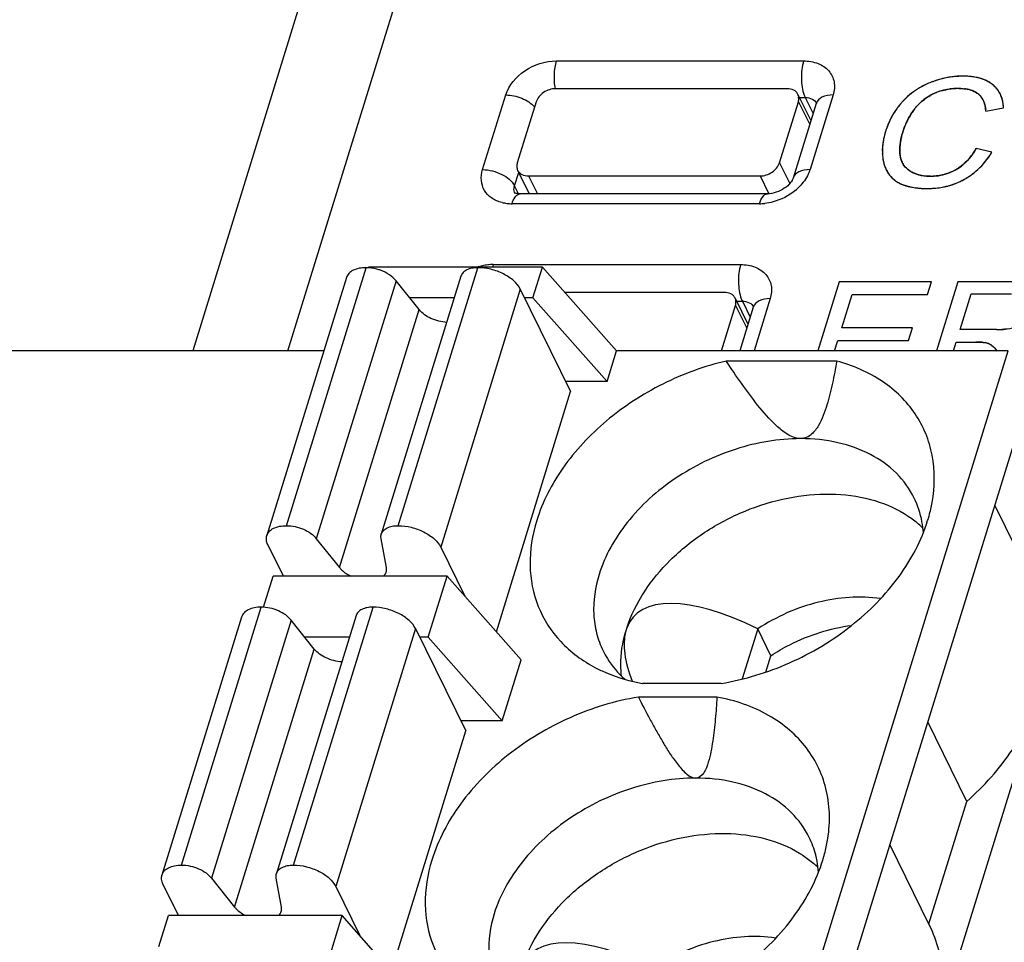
# Model space of a CAD drawing. Header units: millimetres. Extents: x 0 to 420, y 0 to 297.
# Tile 66 of 76: x 200 to 211, y 260 to 271. Entities that reach past the tile are written whole.
import ezdxf

# ---------------------------------------------------------------- set-up
doc = ezdxf.new("R2010")
doc.units = ezdxf.units.MM
doc.header["$LTSCALE"] = 23.1
doc.layers.get('0').update_dxf_attribs({"linetype": 'CONTINUOUS'})
doc.layers.add('LAY0002', color=7, linetype='CONTINUOUS')

msp = doc.modelspace()

# ---------------------------------------------------------------- linework, layer by layer
at = {"color": 7, "linetype": 'Continuous'}
for p, q in [((208.838, 269.863), (206.166, 269.863)), ((205.942, 269.712), (205.724, 269.007)), ((208.751, 269.007), (208.969, 269.712)), ((208.964, 269.798), (209.113, 269.497)), ((208.969, 269.712), (209.099, 269.45)), ((205.728, 268.923), (205.861, 268.65)), ((208.751, 269.007), (208.869, 268.769)), ((205.855, 268.856), (205.956, 268.65)), ((205.855, 268.856), (208.526, 268.856)), ((208.526, 268.856), (208.624, 268.656)), ((203.06, 264.821), (203.98, 267.798)), ((206.014, 267.802), (204.008, 267.802)), ((204.349, 264.821), (205.269, 267.798)), ((205.905, 267.449), (206.014, 267.802)), ((206.869, 266.838), (206.014, 267.802)), ((203.752, 267.684), (202.832, 264.707)), ((205.074, 267.7), (204.154, 264.723)), ((204.324, 267.648), (203.404, 264.671)), ((204.591, 267.314), (204.324, 267.648)), ((204.996, 267.449), (204.483, 267.449)), ((205.759, 267.549), (204.84, 264.573)), ((205.759, 267.549), (206.339, 266.368)), ((205.905, 267.449), (205.809, 267.449)), ((205.905, 267.449), (206.76, 266.486)), ((208.111, 267.513), (206.27, 267.513)), ((208.238, 267.448), (208.387, 267.147)), ((208.08, 266.838), (208.242, 267.362)), ((208.242, 267.362), (208.373, 267.1)), ((203.672, 264.337), (204.591, 267.314)), ((196.865, 219.839), (211.389, 266.838)), ((203.491, 266.838), (197.573, 266.838)), ((206.76, 266.486), (206.869, 266.838)), ((211.389, 266.838), (206.869, 266.838)), ((209.412, 266.721), (208.135, 266.721)), ((206.76, 266.486), (206.281, 266.486)), ((197.109, 219.341), (211.633, 266.341)), ((205.482, 263.596), (206.339, 266.368)), ((208.998, 265.825), (208.99, 265.825)), ((211.695, 264.124), (211.236, 265.058)), ((197.841, 217.849), (212.365, 264.849)), ((203.024, 264.238), (202.844, 264.604)), ((203.404, 264.671), (203.672, 264.337)), ((204.213, 264.337), (204.152, 264.671)), ((204.84, 264.573), (205.117, 264.008)), ((202.796, 263.88), (202.907, 264.238)), ((204.913, 264.238), (202.907, 264.238)), ((204.695, 263.533), (204.913, 264.238)), ((205.768, 263.274), (204.913, 264.238)), ((201.849, 260.905), (202.769, 263.881)), ((203.139, 260.905), (204.059, 263.881)), ((202.542, 263.767), (201.622, 260.79)), ((203.114, 263.731), (202.194, 260.754)), ((203.864, 263.783), (202.944, 260.807)), ((203.381, 263.397), (203.114, 263.731)), ((204.549, 263.633), (203.629, 260.656)), ((204.549, 263.633), (205.129, 262.452)), ((208.5, 263.631), (208.321, 263.052)), ((208.652, 263.32), (208.5, 263.631)), ((203.786, 263.533), (203.273, 263.533)), ((204.695, 263.533), (204.598, 263.533)), ((204.695, 263.533), (205.55, 262.569)), ((202.461, 260.42), (203.381, 263.397)), ((205.55, 262.569), (205.768, 263.274)), ((208.594, 263.132), (208.652, 263.32)), ((208.077, 263), (207.17, 263)), ((208.029, 262.843), (207.122, 262.843)), ((205.55, 262.569), (205.071, 262.569)), ((210.913, 261.64), (210.463, 262.556)), ((204.272, 259.679), (205.129, 262.452)), ((210.476, 260.225), (210.913, 261.64)), ((210.484, 260.208), (210.026, 261.141)), ((202.194, 260.754), (202.461, 260.42)), ((203.002, 260.42), (202.941, 260.754)), ((201.813, 260.321), (201.634, 260.687)), ((203.629, 260.656), (203.906, 260.091)), ((201.586, 259.964), (201.696, 260.321)), ((203.702, 260.321), (201.696, 260.321)), ((203.485, 259.616), (203.702, 260.321)), ((204.558, 259.357), (203.702, 260.321))]:
    msp.add_line(p, q, dxfattribs=at)
for centre, radius, start, end in [((209.351, 264.673), 1.062, 10.5145, 26.0538), ((209.602, 263.972), 1.149, 45.5714, 48.95), ((209.287, 264.661), 1.127, 3.9515, 10.5273), ((208.147, 260.759), 1.055, 14.4218, 26.0918), ((208.12, 260.752), 1.083, 10.549, 14.4216), ((208.392, 260.055), 1.149, 45.5724, 48.95), ((208.077, 260.744), 1.127, 3.9533, 10.5247)]:
    msp.add_arc(centre, radius, start, end, dxfattribs=at)
for centre, major_axis, ratio, start_param, end_param in [((209.034, 262.094), (1.977, -1.667), 0.381713, 2.142598, 3.281402), ((209.034, 262.094), (1.977, -1.667), 0.381713, 3.322542, 3.7527), ((209.88, 261.466), (2.763, -2.401), 0.416643, 3.310174, 3.336728), ((207.824, 258.178), (1.977, -1.667), 0.381713, 2.142598, 3.281402)]:
    msp.add_ellipse(centre, major_axis=major_axis, ratio=ratio, start_param=start_param, end_param=end_param, dxfattribs=at)
for points, knots in [([(206.166, 269.863), (206.142, 269.863), (206.093, 269.855), (206.007, 269.814), (205.955, 269.756), (205.942, 269.712)], [0, 0, 0, 0, 0.254892, 0.51963, 1, 1, 1, 1]), ([(208.964, 269.798), (208.959, 269.808), (208.945, 269.827), (208.904, 269.856), (208.864, 269.863), (208.838, 269.863)], [0, 0, 0, 0, 0.227713, 0.466874, 1, 1, 1, 1]), ([(208.969, 269.712), (208.973, 269.727), (208.977, 269.756), (208.97, 269.785), (208.964, 269.798)], [0, 0, 0, 0, 0.517433, 1, 1, 1, 1]), ([(205.724, 269.007), (205.72, 268.993), (205.715, 268.964), (205.722, 268.935), (205.728, 268.923)], [0, 0, 0, 0, 0.517393, 1, 1, 1, 1]), ([(205.728, 268.923), (205.733, 268.912), (205.747, 268.893), (205.789, 268.864), (205.829, 268.856), (205.855, 268.856)], [0, 0, 0, 0, 0.227744, 0.466805, 1, 1, 1, 1]), ([(208.526, 268.856), (208.55, 268.856), (208.6, 268.865), (208.686, 268.906), (208.737, 268.964), (208.751, 269.007)], [0, 0, 0, 0, 0.254892, 0.51963, 1, 1, 1, 1]), ([(203.98, 267.798), (203.952, 267.798), (203.9, 267.794), (203.831, 267.772), (203.778, 267.736), (203.757, 267.701), (203.752, 267.684)], [0, 0, 0, 0, 0.303555, 0.570115, 0.797821, 1, 1, 1, 1]), ([(204.144, 267.768), (204.131, 267.773), (204.077, 267.79), (204.021, 267.798), (203.98, 267.798)], [0, 0, 0, 0, 0.256204, 1, 1, 1, 1]), ([(205.269, 267.798), (205.246, 267.798), (205.201, 267.794), (205.142, 267.776), (205.097, 267.745), (205.079, 267.715), (205.074, 267.7)], [0, 0, 0, 0, 0.303613, 0.569934, 0.797679, 1, 1, 1, 1]), ([(205.759, 267.549), (205.742, 267.586), (205.683, 267.655), (205.564, 267.732), (205.422, 267.784), (205.319, 267.798), (205.269, 267.798)], [0, 0, 0, 0, 0.211485, 0.463357, 0.735258, 1, 1, 1, 1]), ([(204.324, 267.648), (204.303, 267.674), (204.247, 267.723), (204.181, 267.755), (204.144, 267.768)], [0, 0, 0, 0, 0.4681, 1, 1, 1, 1]), ([(208.238, 267.448), (208.233, 267.458), (208.219, 267.477), (208.178, 267.506), (208.138, 267.513), (208.111, 267.513)], [0, 0, 0, 0, 0.227713, 0.466874, 1, 1, 1, 1]), ([(208.242, 267.362), (208.247, 267.377), (208.251, 267.406), (208.244, 267.435), (208.238, 267.448)], [0, 0, 0, 0, 0.517433, 1, 1, 1, 1]), ([(204.909, 267.166), (204.847, 267.17), (204.729, 267.2), (204.627, 267.269), (204.591, 267.314)], [0, 0, 0, 0, 0.525011, 1, 1, 1, 1]), ([(208.135, 266.721), (207.883, 266.662), (207.512, 266.526), (207.061, 266.267), (206.653, 265.965), (206.236, 265.523), (206.015, 265.096), (205.948, 264.88)], [0, 0, 0, 0, 0.261848, 0.393619, 0.5237, 0.772456, 1, 1, 1, 1]), ([(208.99, 265.825), (208.937, 265.826), (208.834, 265.872), (208.671, 266.008), (208.496, 266.21), (208.31, 266.462), (208.193, 266.634), (208.135, 266.721)], [0, 0, 0, 0, 0.125351, 0.25392, 0.506068, 0.754157, 1, 1, 1, 1]), ([(209.412, 266.721), (209.397, 266.635), (209.373, 266.507), (209.334, 266.338), (209.3, 266.213), (209.258, 266.092), (209.213, 265.994), (209.167, 265.923), (209.123, 265.874), (209.067, 265.836), (209.021, 265.825), (208.998, 265.825)], [0, 0, 0, 0, 0.250928, 0.375717, 0.49989, 0.623289, 0.745814, 0.806976, 0.868537, 0.931865, 1, 1, 1, 1]), ([(210.513, 265.09), (210.545, 265.269), (210.548, 265.545), (210.447, 265.886), (210.322, 266.118), (210.152, 266.322), (209.863, 266.556), (209.597, 266.67), (209.412, 266.721)], [0, 0, 0, 0, 0.249881, 0.369932, 0.489244, 0.610131, 0.734697, 1, 1, 1, 1]), ([(208.99, 265.825), (208.74, 265.825), (208.228, 265.736), (207.536, 265.4), (206.978, 264.902), (206.735, 264.475), (206.668, 264.258)], [0, 0, 0, 0, 0.253271, 0.516226, 0.770128, 1, 1, 1, 1]), ([(210.305, 265.139), (210.254, 265.245), (210.109, 265.444), (209.8, 265.663), (209.419, 265.797), (209.141, 265.825), (208.998, 265.825)], [0, 0, 0, 0, 0.226922, 0.465141, 0.722105, 1, 1, 1, 1]), ([(206.988, 263.64), (207.084, 263.935), (207.37, 264.35), (207.883, 264.76), (208.345, 265.004), (208.838, 265.155), (209.331, 265.204), (209.792, 265.147), (210.07, 265.034), (210.191, 264.96)], [0, 0, 0, 0, 0.240596, 0.373148, 0.508575, 0.642474, 0.770713, 0.890254, 1, 1, 1, 1]), ([(210.461, 264.88), (210.467, 264.897), (210.487, 264.967), (210.503, 265.037), (210.513, 265.09)], [0, 0, 0, 0, 0.253214, 1, 1, 1, 1]), ([(210.191, 264.96), (210.206, 264.951), (210.264, 264.914), (210.318, 264.872), (210.357, 264.839)], [0, 0, 0, 0, 0.253647, 1, 1, 1, 1]), ([(205.948, 264.88), (205.897, 264.714), (205.842, 264.377), (205.936, 263.879), (206.208, 263.457), (206.479, 263.26), (206.627, 263.182)], [0, 0, 0, 0, 0.261427, 0.5057, 0.746805, 1, 1, 1, 1]), ([(208.077, 263), (208.348, 263.045), (208.75, 263.168), (209.241, 263.423), (209.688, 263.732), (210.147, 264.194), (210.39, 264.65), (210.461, 264.88)], [0, 0, 0, 0, 0.259675, 0.391493, 0.522068, 0.772091, 1, 1, 1, 1]), ([(202.832, 264.707), (202.837, 264.724), (202.858, 264.759), (202.911, 264.795), (202.981, 264.817), (203.032, 264.821), (203.06, 264.821)], [0, 0, 0, 0, 0.202179, 0.429885, 0.696445, 1, 1, 1, 1]), ([(203.06, 264.821), (203.127, 264.821), (203.227, 264.798), (203.34, 264.736), (203.387, 264.694), (203.404, 264.671)], [0, 0, 0, 0, 0.520416, 0.774901, 1, 1, 1, 1]), ([(204.152, 264.671), (204.151, 264.676), (204.148, 264.693), (204.15, 264.711), (204.154, 264.724)], [0, 0, 0, 0, 0.259402, 1, 1, 1, 1]), ([(204.154, 264.724), (204.159, 264.739), (204.177, 264.768), (204.222, 264.799), (204.282, 264.818), (204.326, 264.821), (204.349, 264.821)], [0, 0, 0, 0, 0.202321, 0.430066, 0.696387, 1, 1, 1, 1]), ([(204.349, 264.821), (204.4, 264.821), (204.502, 264.807), (204.644, 264.755), (204.763, 264.678), (204.822, 264.609), (204.84, 264.573)], [0, 0, 0, 0, 0.264742, 0.536643, 0.788515, 1, 1, 1, 1]), ([(202.844, 264.604), (202.836, 264.62), (202.825, 264.655), (202.827, 264.691), (202.832, 264.707)], [0, 0, 0, 0, 0.525206, 1, 1, 1, 1]), ([(203.672, 264.337), (203.68, 264.327), (203.718, 264.286), (203.766, 264.256), (203.804, 264.237)], [0, 0, 0, 0, 0.22734, 1, 1, 1, 1]), ([(204.178, 264.237), (204.181, 264.241), (204.195, 264.255), (204.206, 264.272), (204.21, 264.286)], [0, 0, 0, 0, 0.262212, 1, 1, 1, 1]), ([(204.21, 264.286), (204.214, 264.298), (204.216, 264.316), (204.213, 264.333), (204.213, 264.337)], [0, 0, 0, 0, 0.741203, 1, 1, 1, 1]), ([(206.668, 264.258), (206.622, 264.11), (206.588, 263.878), (206.632, 263.579), (206.683, 263.442), (206.714, 263.377)], [0, 0, 0, 0, 0.516147, 0.760439, 1, 1, 1, 1]), ([(209.917, 263.979), (209.68, 264.014), (209.174, 263.975), (208.713, 263.771), (208.5, 263.631)], [0, 0, 0, 0, 0.483949, 1, 1, 1, 1]), ([(202.769, 263.881), (202.742, 263.881), (202.69, 263.877), (202.621, 263.855), (202.568, 263.819), (202.547, 263.784), (202.542, 263.767)], [0, 0, 0, 0, 0.303555, 0.570115, 0.797821, 1, 1, 1, 1]), ([(203.114, 263.731), (203.096, 263.754), (203.05, 263.796), (202.937, 263.858), (202.836, 263.881), (202.769, 263.881)], [0, 0, 0, 0, 0.225099, 0.479584, 1, 1, 1, 1]), ([(204.059, 263.881), (204.035, 263.881), (203.991, 263.878), (203.932, 263.859), (203.886, 263.828), (203.868, 263.799), (203.864, 263.784)], [0, 0, 0, 0, 0.303613, 0.569934, 0.797679, 1, 1, 1, 1]), ([(204.549, 263.633), (204.531, 263.669), (204.473, 263.738), (204.354, 263.815), (204.212, 263.867), (204.109, 263.881), (204.059, 263.881)], [0, 0, 0, 0, 0.211485, 0.463357, 0.735258, 1, 1, 1, 1]), ([(206.927, 263.085), (206.922, 263.127), (206.911, 263.299), (206.938, 263.473), (206.975, 263.598)], [0, 0, 0, 0, 0.241874, 1, 1, 1, 1]), ([(208.652, 263.32), (208.722, 263.367), (209.01, 263.534), (209.335, 263.638), (209.582, 263.67)], [0, 0, 0, 0, 0.25289, 1, 1, 1, 1]), ([(203.699, 263.249), (203.636, 263.253), (203.519, 263.284), (203.416, 263.353), (203.381, 263.397)], [0, 0, 0, 0, 0.525011, 1, 1, 1, 1]), ([(206.714, 263.377), (206.729, 263.347), (206.796, 263.226), (206.887, 263.118), (206.965, 263.049)], [0, 0, 0, 0, 0.247776, 1, 1, 1, 1]), ([(206.627, 263.182), (206.668, 263.161), (206.842, 263.08), (207.028, 263.026), (207.17, 263)], [0, 0, 0, 0, 0.241734, 1, 1, 1, 1]), ([(207.122, 262.843), (206.851, 262.798), (206.449, 262.675), (205.958, 262.42), (205.511, 262.112), (205.052, 261.649), (204.809, 261.194), (204.738, 260.963)], [0, 0, 0, 0, 0.259675, 0.391493, 0.522068, 0.772091, 1, 1, 1, 1]), ([(207.122, 262.843), (207.165, 262.758), (207.231, 262.63), (207.324, 262.462), (207.396, 262.336), (207.472, 262.212), (207.555, 262.09), (207.635, 261.993), (207.71, 261.929), (207.759, 261.908), (207.784, 261.908)], [0, 0, 0, 0, 0.245909, 0.3694, 0.493417, 0.618192, 0.744145, 0.872066, 0.937076, 1, 1, 1, 1]), ([(208.029, 262.843), (208.024, 262.758), (208.014, 262.631), (207.997, 262.462), (207.981, 262.337), (207.96, 262.211), (207.926, 262.064), (207.862, 261.908), (207.784, 261.908)], [0, 0, 0, 0, 0.257128, 0.385118, 0.512545, 0.639172, 0.764581, 1, 1, 1, 1]), ([(209.302, 261.174), (209.32, 261.272), (209.337, 261.467), (209.305, 261.754), (209.215, 262.022), (209.068, 262.264), (208.87, 262.472), (208.537, 262.704), (208.236, 262.805), (208.029, 262.843)], [0, 0, 0, 0, 0.126499, 0.247932, 0.366525, 0.484873, 0.605574, 0.730868, 1, 1, 1, 1]), ([(210.913, 261.64), (211.111, 261.816), (211.455, 262.197), (211.688, 262.658), (211.76, 262.891)], [0, 0, 0, 0, 0.521496, 1, 1, 1, 1]), ([(207.784, 261.908), (207.533, 261.908), (207.021, 261.821), (206.327, 261.484), (205.768, 260.986), (205.524, 260.559), (205.457, 260.342)], [0, 0, 0, 0, 0.253196, 0.516158, 0.770102, 1, 1, 1, 1]), ([(209.095, 261.223), (209.043, 261.328), (208.898, 261.528), (208.588, 261.747), (208.206, 261.881), (207.928, 261.908), (207.784, 261.908)], [0, 0, 0, 0, 0.226856, 0.465051, 0.722044, 1, 1, 1, 1]), ([(205.778, 259.723), (205.873, 260.018), (206.16, 260.434), (206.673, 260.843), (207.134, 261.087), (207.627, 261.238), (208.12, 261.287), (208.582, 261.23), (208.86, 261.117), (208.981, 261.043)], [0, 0, 0, 0, 0.240596, 0.373148, 0.508575, 0.642474, 0.770713, 0.890254, 1, 1, 1, 1]), ([(209.251, 260.963), (209.256, 260.981), (209.277, 261.05), (209.293, 261.121), (209.302, 261.174)], [0, 0, 0, 0, 0.253199, 1, 1, 1, 1]), ([(204.738, 260.963), (204.687, 260.798), (204.632, 260.46), (204.726, 259.962), (204.997, 259.541), (205.268, 259.343), (205.417, 259.266)], [0, 0, 0, 0, 0.261427, 0.5057, 0.746805, 1, 1, 1, 1]), ([(206.867, 259.083), (207.138, 259.128), (207.54, 259.251), (208.03, 259.507), (208.478, 259.815), (208.937, 260.277), (209.18, 260.733), (209.251, 260.963)], [0, 0, 0, 0, 0.259675, 0.391493, 0.522068, 0.772091, 1, 1, 1, 1]), ([(208.981, 261.043), (208.996, 261.034), (209.053, 260.997), (209.108, 260.955), (209.147, 260.922)], [0, 0, 0, 0, 0.253647, 1, 1, 1, 1]), ([(201.622, 260.79), (201.627, 260.808), (201.648, 260.842), (201.701, 260.879), (201.77, 260.9), (201.822, 260.905), (201.849, 260.905)], [0, 0, 0, 0, 0.202179, 0.429885, 0.696445, 1, 1, 1, 1]), ([(201.849, 260.905), (201.916, 260.905), (202.017, 260.882), (202.13, 260.819), (202.176, 260.777), (202.194, 260.754)], [0, 0, 0, 0, 0.520416, 0.774901, 1, 1, 1, 1]), ([(202.944, 260.807), (202.948, 260.822), (202.966, 260.851), (203.012, 260.882), (203.071, 260.901), (203.115, 260.905), (203.139, 260.905)], [0, 0, 0, 0, 0.202321, 0.430066, 0.696387, 1, 1, 1, 1]), ([(203.139, 260.905), (203.189, 260.905), (203.292, 260.891), (203.434, 260.839), (203.553, 260.762), (203.611, 260.692), (203.629, 260.656)], [0, 0, 0, 0, 0.264742, 0.536643, 0.788515, 1, 1, 1, 1]), ([(201.634, 260.687), (201.626, 260.704), (201.614, 260.738), (201.617, 260.774), (201.622, 260.79)], [0, 0, 0, 0, 0.525206, 1, 1, 1, 1]), ([(202.941, 260.754), (202.941, 260.759), (202.938, 260.776), (202.94, 260.794), (202.944, 260.807)], [0, 0, 0, 0, 0.259402, 1, 1, 1, 1]), ([(202.461, 260.42), (202.469, 260.41), (202.507, 260.37), (202.555, 260.339), (202.594, 260.321)], [0, 0, 0, 0, 0.22734, 1, 1, 1, 1]), ([(203, 260.369), (203.003, 260.382), (203.005, 260.399), (203.003, 260.416), (203.002, 260.42)], [0, 0, 0, 0, 0.741203, 1, 1, 1, 1]), ([(202.967, 260.321), (202.971, 260.324), (202.985, 260.338), (202.995, 260.356), (203, 260.369)], [0, 0, 0, 0, 0.262212, 1, 1, 1, 1]), ([(205.457, 260.342), (205.412, 260.194), (205.377, 259.961), (205.422, 259.663), (205.472, 259.525), (205.504, 259.461)], [0, 0, 0, 0, 0.516147, 0.760439, 1, 1, 1, 1]), ([(210.55, 258.974), (210.614, 259.181), (210.662, 259.507), (210.599, 259.924), (210.529, 260.117), (210.484, 260.207)], [0, 0, 0, 0, 0.516103, 0.760451, 1, 1, 1, 1]), ([(208.707, 260.062), (208.47, 260.098), (207.963, 260.059), (207.502, 259.855), (207.289, 259.715)], [0, 0, 0, 0, 0.483949, 1, 1, 1, 1])]:
    msp.add_open_spline(points, degree=3, knots=knots, dxfattribs=at)
at = {"layer": 'LAY0002', "color": 7, "linetype": 'Continuous'}
for p, q in [((203.076, 266.838), (208.562, 284.59)), ((207.042, 283.228), (201.977, 266.838)), ((206.173, 270.184), (209.029, 270.184)), ((205.324, 268.929), (205.59, 269.791)), ((208.964, 269.761), (209.048, 269.761)), ((209.048, 269.761), (209.139, 269.578)), ((209.369, 269.791), (209.103, 268.929)), ((209.174, 269.693), (208.908, 268.831)), ((209.175, 269.698), (209.174, 269.693)), ((211.133, 269.604), (211.337, 269.643)), ((211.203, 269.131), (211.021, 269.173)), ((205.692, 268.741), (205.74, 268.898)), ((205.74, 268.642), (205.692, 268.741)), ((208.611, 268.65), (205.756, 268.65)), ((208.519, 268.536), (205.664, 268.536)), ((205.447, 267.834), (208.302, 267.834)), ((209.439, 267.636), (209.192, 266.838)), ((210.504, 267.636), (209.439, 267.636)), ((210.459, 267.489), (210.504, 267.636)), ((210.811, 267.636), (210.564, 266.838)), ((211.464, 267.636), (210.811, 267.636)), ((208.643, 267.441), (208.457, 266.838)), ((209.47, 267.105), (209.588, 267.489)), ((209.588, 267.489), (210.459, 267.489)), ((210.835, 267.083), (210.963, 267.498)), ((210.963, 267.498), (211.43, 267.498)), ((208.238, 267.411), (208.322, 267.411)), ((208.448, 267.343), (208.292, 266.838)), ((208.322, 267.411), (208.412, 267.228)), ((208.449, 267.348), (208.448, 267.343)), ((210.285, 267.105), (209.47, 267.105)), ((210.239, 266.958), (210.285, 267.105)), ((211.254, 267.083), (210.835, 267.083)), ((209.387, 266.838), (209.424, 266.958)), ((209.424, 266.958), (210.239, 266.958)), ((210.759, 266.838), (210.791, 266.94)), ((210.791, 266.94), (211.017, 266.94))]:
    msp.add_line(p, q, dxfattribs=at)
for centre, radius, start, end in [((210.899, 268.918), 1.095, 110.3931, 112.1384), ((210.904, 268.903), 1.11, 110.3006, 112.1155), ((210.879, 268.973), 1.036, 101.4081, 110.4555), ((210.893, 268.933), 1.078, 108.5264, 110.2999), ((210.884, 268.958), 1.052, 106.748, 108.526), ((210.878, 268.98), 1.029, 104.9285, 106.7477), ((210.873, 268.997), 1.011, 103.08, 104.9281), ((210.87, 269.011), 0.997, 101.234, 103.0795), ((210.867, 269.024), 0.983, 89.9928, 101.3197), ((210.868, 269.021), 0.987, 99.3771, 101.2336), ((210.867, 269.028), 0.98, 97.5036, 99.3767), ((210.867, 269.03), 0.978, 95.6372, 97.5032), ((210.867, 269.027), 0.981, 91.8565, 95.6345), ((210.867, 269.015), 0.993, 89.9982, 91.8588), ((210.867, 269.055), 0.953, 87.8291, 89.9967), ((210.868, 269.066), 0.942, 87.7903, 90.0199), ((210.871, 269.161), 0.847, 85.4624, 87.7903), ((210.878, 269.247), 0.76, 82.8462, 85.4656), ((210.888, 269.323), 0.684, 80.1929, 82.8444), ((210.899, 269.388), 0.618, 77.3143, 80.1944), ((210.912, 269.446), 0.558, 74.1681, 77.316), ((210.926, 269.495), 0.508, 70.9777, 74.1658), ((210.94, 269.536), 0.464, 67.3845, 70.9805), ((210.954, 269.57), 0.427, 63.743, 67.3814), ((210.968, 269.597), 0.397, 59.8582, 63.7423), ((210.979, 269.618), 0.373, 55.9226, 59.8549), ((210.798, 269.14), 0.851, 120.4115, 135.6889), ((210.797, 269.142), 0.848, 124.6907, 126.9086), ((210.8, 269.137), 0.854, 122.4887, 124.6901), ((210.805, 269.129), 0.863, 120.3876, 122.4883), ((210.826, 269.092), 0.906, 112.0425, 120.3779), ((210.812, 269.118), 0.877, 118.2466, 120.3869), ((210.82, 269.102), 0.895, 116.0872, 118.2459), ((210.83, 269.082), 0.917, 114.0561, 116.0871), ((210.841, 269.058), 0.943, 112.1059, 114.0559), ((210.793, 269.247), 0.616, 105.0411, 116.925), ((210.791, 269.252), 0.611, 109.8416, 112.284), ((210.793, 269.245), 0.619, 107.525, 109.841), ((210.797, 269.231), 0.633, 104.0292, 107.519), ((210.803, 269.207), 0.657, 100.5935, 104.0267), ((210.808, 269.18), 0.685, 98.3043, 100.5996), ((210.812, 269.154), 0.712, 96.1739, 98.3045), ((210.815, 269.124), 0.741, 94.1089, 96.1736), ((210.818, 269.09), 0.776, 92.0627, 94.1082), ((210.819, 269.05), 0.816, 89.9907, 92.0617), ((210.819, 269.048), 0.818, 89.9913, 91.9637), ((210.82, 269.222), 0.644, 87.9344, 90.0193), ((210.833, 269.408), 0.458, 80.4926, 83.1407), ((210.842, 269.456), 0.409, 77.4778, 80.4966), ((210.851, 269.497), 0.367, 74.4821, 77.4742), ((210.86, 269.531), 0.331, 71.1413, 74.4847), ((210.87, 269.56), 0.301, 67.587, 71.1409), ((210.88, 269.583), 0.276, 63.9035, 67.5848), ((210.889, 269.602), 0.255, 59.8813, 63.9036), ((210.99, 269.633), 0.355, 51.7815, 55.9203), ((210.994, 269.639), 0.347, 47.539, 51.7449), ((210.996, 269.641), 0.345, 47.4214, 51.7908), ((211.008, 269.654), 0.327, 43.1438, 47.4151), ((211.016, 269.662), 0.316, 38.4951, 43.1406), ((211.02, 269.665), 0.31, 34.0289, 38.4889), ((211.02, 269.665), 0.311, 29.4999, 34.0235), ((210.819, 269.119), 0.88, 135.5769, 137.7877), ((210.82, 269.118), 0.882, 135.65, 137.7793), ((210.809, 269.129), 0.865, 133.4805, 135.5759), ((210.801, 269.137), 0.855, 131.2284, 133.4802), ((210.797, 269.142), 0.849, 129.0358, 131.2277), ((210.796, 269.143), 0.846, 126.9093, 129.0351), ((210.765, 269.279), 0.574, 130.6707, 133.037), ((210.77, 269.273), 0.583, 128.241, 130.6698), ((210.777, 269.263), 0.595, 125.8918, 128.2405), ((210.786, 269.252), 0.609, 123.6552, 125.8916), ((210.795, 269.237), 0.626, 121.388, 123.6544), ((210.806, 269.22), 0.647, 119.2088, 121.3878), ((210.818, 269.199), 0.671, 116.9775, 119.2078), ((210.821, 269.194), 0.676, 117.0014, 119.1412), ((210.789, 269.256), 0.607, 114.6869, 116.9853), ((210.789, 269.255), 0.607, 112.2849, 114.686), ((210.897, 269.615), 0.239, 55.9467, 59.876), ((210.903, 269.625), 0.227, 51.4617, 55.9467), ((210.905, 269.628), 0.224, 51.4141, 55.7133), ((210.923, 269.65), 0.196, 46.7846, 51.4471), ((210.922, 269.649), 0.198, 41.8681, 46.7784), ((210.918, 269.645), 0.203, 37.1881, 41.8631), ((210.907, 269.637), 0.216, 30.0041, 37.1505), ((210.886, 269.625), 0.24, 23.9856, 30.0054), ((210.862, 269.614), 0.267, 20.0722, 24.0134), ((211.014, 269.661), 0.318, 25.0136, 29.4945), ((211.002, 269.656), 0.331, 20.8409, 25.0105), ((210.984, 269.649), 0.35, 16.5168, 20.8342), ((210.959, 269.641), 0.377, 12.6072, 16.5165), ((210.926, 269.634), 0.41, 8.8871, 12.6053), ((210.814, 269.121), 0.875, 146.1633, 148.2823), ((210.814, 269.121), 0.875, 144.0477, 146.1628), ((210.817, 269.119), 0.878, 141.9419, 144.0471), ((210.823, 269.115), 0.885, 139.8515, 141.9414), ((210.831, 269.108), 0.896, 137.7815, 139.851), ((210.829, 269.109), 0.894, 137.7832, 139.886), ((211.103, 269.043), 0.987, 144.8844, 146.3269), ((210.761, 269.284), 0.568, 140.1306, 144.9059), ((210.764, 269.281), 0.573, 142.5624, 144.8904), ((210.76, 269.284), 0.567, 139.4221, 142.5627), ((210.759, 269.285), 0.566, 133.0319, 139.4174), ((210.835, 269.605), 0.295, 16.211, 20.0687), ((210.803, 269.595), 0.329, 12.8623, 16.2157), ((210.766, 269.587), 0.367, 9.6988, 12.8622), ((210.722, 269.579), 0.411, 6.7385, 9.6994), ((210.669, 269.573), 0.464, 3.8682, 6.7371), ((210.663, 269.572), 0.471, 3.8955, 6.6042), ((210.885, 269.628), 0.452, 5.2567, 8.8838), ((210.837, 269.623), 0.5, 2.2295, 5.2629), ((210.847, 269.104), 0.912, 154.6015, 156.6741), ((210.834, 269.111), 0.897, 152.5081, 154.601), ((210.824, 269.116), 0.886, 150.3999, 152.5076), ((210.818, 269.119), 0.879, 148.2828, 150.3993), ((210.98, 269.115), 0.844, 153.5956, 155.0616), ((210.997, 269.107), 0.863, 152.1298, 153.5954), ((211.015, 269.097), 0.884, 150.5995, 152.1293), ((211.036, 269.085), 0.907, 149.1484, 150.5996), ((211.056, 269.073), 0.931, 147.7764, 149.1485), ((211.079, 269.059), 0.958, 146.327, 147.7759), ((210.911, 269.08), 0.981, 160.7431, 162.8331), ((210.912, 269.079), 0.982, 160.8582, 162.8325), ((210.883, 269.089), 0.951, 158.2689, 160.86), ((210.885, 269.089), 0.953, 158.7227, 160.7422), ((210.864, 269.097), 0.931, 156.6745, 158.7223), ((210.863, 269.098), 0.929, 156.7976, 158.2635), ((210.914, 269.142), 0.773, 161.3896, 162.8262), ((210.924, 269.138), 0.784, 159.7137, 161.3888), ((210.936, 269.134), 0.796, 158.2117, 159.714), ((210.949, 269.129), 0.81, 156.6669, 158.2114), ((210.964, 269.122), 0.826, 155.0614, 156.6665), ((210.721, 269.127), 0.784, 168.6529, 170.7203), ((210.769, 269.118), 0.833, 166.5897, 168.652), ((210.824, 269.105), 0.89, 164.5654, 166.5892), ((210.882, 269.089), 0.95, 162.8184, 164.5676), ((210.862, 269.135), 0.724, 169.6355, 171.5323), ((210.928, 269.123), 0.791, 167.7712, 169.6349), ((211.002, 269.107), 0.867, 165.9769, 167.7712), ((211.079, 269.088), 0.947, 164.4695, 165.9802), ((211.164, 269.064), 1.035, 162.8146, 164.4666), ((211.169, 269.063), 1.039, 162.816, 164.335), ((210.604, 269.142), 0.667, 175.2324, 177.6619), ((210.574, 269.143), 0.637, 177.6625, 180.1543), ((210.639, 269.139), 0.702, 172.9022, 175.2321), ((210.678, 269.134), 0.741, 170.7201, 172.9025), ((210.7, 269.154), 0.561, 175.6916, 178.0364), ((210.656, 269.155), 0.517, 178.0366, 180.4838), ((210.617, 269.155), 0.478, 180.4842, 183.024), ((210.75, 269.15), 0.611, 173.4953, 175.6922), ((210.804, 269.144), 0.666, 171.5324, 173.4974), ((210.361, 269.543), 0.757, 326.258, 328.4602), ((210.323, 269.567), 0.802, 328.4599, 330.5416), ((210.549, 269.143), 0.611, 180.1549, 182.7478), ((210.527, 269.142), 0.59, 182.7485, 185.4315), ((210.511, 269.141), 0.573, 185.4327, 188.1494), ((210.498, 269.139), 0.561, 188.1507, 190.8729), ((210.411, 269.122), 0.471, 190.8573, 193.8229), ((210.583, 269.153), 0.444, 183.0247, 185.6395), ((210.554, 269.15), 0.415, 185.6407, 188.3002), ((210.45, 269.135), 0.31, 188.3333, 191.9825), ((210.446, 269.135), 0.306, 188.2838, 192.091), ((210.421, 269.129), 0.28, 192.0948, 195.9642), ((210.402, 269.124), 0.26, 195.9654, 200.1161), ((210.387, 269.118), 0.244, 200.1193, 204.4567), ((210.487, 269.446), 0.598, 313.8546, 316.3772), ((210.471, 269.461), 0.62, 316.3793, 319.0404), ((210.45, 269.479), 0.648, 319.0399, 321.4745), ((210.425, 269.499), 0.679, 321.4754, 323.8873), ((210.396, 269.52), 0.716, 323.888, 326.2585), ((210.423, 269.596), 0.908, 319.3356, 321.7495), ((210.393, 269.619), 0.946, 321.7503, 324.1218), ((210.352, 269.648), 0.996, 324.1276, 326.9831), ((210.316, 269.672), 1.039, 326.4302, 328.619), ((210.309, 269.676), 1.048, 326.9738, 328.6084), ((210.376, 269.113), 0.435, 193.8191, 197.2843), ((210.345, 269.104), 0.404, 197.286, 200.8994), ((210.322, 269.095), 0.379, 200.9026, 204.5326), ((210.305, 269.087), 0.359, 204.5345, 208.3332), ((210.292, 269.08), 0.345, 208.3347, 212.4736), ((210.377, 269.114), 0.234, 204.4626, 208.6754), ((210.372, 269.111), 0.227, 208.6784, 213.3457), ((210.37, 269.11), 0.225, 213.3515, 217.7389), ((210.371, 269.11), 0.227, 217.7423, 221.6025), ((210.375, 269.114), 0.232, 221.6127, 226.6426), ((210.383, 269.122), 0.243, 226.6436, 230.9786), ((210.392, 269.134), 0.259, 230.9812, 235.0707), ((210.403, 269.15), 0.278, 235.0702, 238.7498), ((210.493, 269.452), 0.599, 292.0811, 297.6828), ((210.488, 269.462), 0.61, 292.5937, 300.0682), ((210.482, 269.473), 0.623, 297.6664, 300.0432), ((210.521, 269.406), 0.546, 300.0376, 302.9272), ((210.519, 269.408), 0.548, 302.9283, 305.6295), ((210.516, 269.414), 0.555, 305.6309, 308.4523), ((210.509, 269.422), 0.565, 308.453, 311.1039), ((210.5, 269.433), 0.579, 311.1055, 313.8546), ((210.485, 269.537), 0.823, 309.3269, 311.8888), ((210.476, 269.546), 0.835, 311.8897, 314.3868), ((210.463, 269.559), 0.854, 314.3882, 316.9625), ((210.445, 269.576), 0.878, 316.9626, 319.3344), ((210.284, 269.075), 0.336, 212.4784, 216.414), ((210.281, 269.073), 0.332, 216.4174, 220.4004), ((210.282, 269.074), 0.333, 220.4044, 224.6288), ((210.286, 269.078), 0.339, 224.6321, 228.6264), ((210.293, 269.086), 0.35, 228.6297, 232.55), ((210.306, 269.103), 0.371, 232.6489, 236.4414), ((210.303, 269.099), 0.366, 232.554, 236.5008), ((210.45, 269.226), 0.367, 238.7289, 241.8169), ((210.449, 269.225), 0.365, 238.7234, 241.685), ((210.454, 269.234), 0.376, 241.6999, 247.5065), ((210.452, 269.231), 0.373, 241.8207, 245.4891), ((210.458, 269.244), 0.386, 245.5016, 250.4419), ((210.464, 269.261), 0.405, 250.4282, 253.1334), ((210.469, 269.277), 0.422, 253.135, 255.8687), ((210.474, 269.298), 0.443, 255.8696, 258.5336), ((210.479, 269.322), 0.468, 258.5336, 261.0475), ((210.484, 269.35), 0.496, 261.0475, 263.4318), ((210.487, 269.381), 0.527, 263.4318, 265.7026), ((210.49, 269.417), 0.563, 265.7029, 267.9016), ((210.491, 269.456), 0.603, 267.9016, 270.0123), ((210.492, 269.508), 0.654, 269.9921, 272.4519), ((210.492, 269.504), 0.65, 269.9767, 272.3549), ((210.493, 269.486), 0.632, 272.4533, 274.8396), ((210.494, 269.468), 0.614, 274.84, 277.3428), ((210.496, 269.454), 0.601, 277.3441, 279.7557), ((210.498, 269.444), 0.59, 279.7561, 282.3957), ((210.499, 269.438), 0.584, 282.397, 284.864), ((210.478, 269.549), 0.836, 281.7269, 297.2833), ((210.5, 269.435), 0.581, 284.8649, 287.5166), ((210.499, 269.436), 0.582, 287.5175, 289.9992), ((210.498, 269.44), 0.586, 289.9994, 292.0641), ((210.471, 269.563), 0.852, 296.6117, 299.1566), ((210.469, 269.567), 0.857, 297.3095, 299.1325), ((210.485, 269.537), 0.823, 299.1421, 304.253), ((210.482, 269.542), 0.829, 299.1489, 301.5781), ((210.487, 269.534), 0.819, 301.5788, 304.1983), ((210.49, 269.53), 0.814, 304.1995, 306.7387), ((210.489, 269.531), 0.816, 306.7398, 309.3258), ((208.534, 269.175), 0.628, 309.4539, 315.3125), ((210.293, 269.085), 0.349, 236.5124, 240.4986), ((210.311, 269.116), 0.384, 240.5014, 244.3458), ((210.33, 269.156), 0.429, 244.3486, 248.0644), ((210.35, 269.205), 0.482, 248.0593, 251.278), ((210.37, 269.262), 0.542, 251.2784, 254.3218), ((210.389, 269.332), 0.615, 254.3225, 257.2223), ((210.408, 269.414), 0.698, 257.2194, 259.8274), ((210.424, 269.505), 0.792, 259.8244, 262.1592), ((210.438, 269.609), 0.896, 262.1581, 264.326), ((210.45, 269.726), 1.014, 264.3248, 266.3372), ((210.459, 269.858), 1.147, 266.336, 268.2038), ((210.463, 270.01), 1.299, 268.2044, 270.0189), ((210.463, 270.017), 1.305, 268.309, 270.0183), ((210.464, 269.69), 0.978, 269.9925, 272.1653), ((210.465, 269.653), 0.941, 272.1658, 274.3815), ((210.468, 269.62), 0.908, 274.3814, 276.765), ((210.471, 269.593), 0.881, 276.7658, 279.1881), ((210.474, 269.571), 0.859, 279.1892, 281.5696), ((210.478, 269.555), 0.843, 281.57, 284.1251), ((210.481, 269.544), 0.831, 284.1264, 286.5521), ((210.482, 269.538), 0.825, 286.5529, 289.1472), ((210.483, 269.537), 0.824, 289.1482, 291.5782), ((210.479, 269.545), 0.832, 291.5858, 296.6181), ((205.658, 268.998), 0.461, 256.167, 263.2178), ((205.664, 269.047), 0.511, 263.2001, 270.0439), ((208.519, 269.104), 0.568, 270.0708, 276.4181), ((205.461, 267.175), 0.659, 102.0869, 108.0619), ((205.454, 267.206), 0.628, 96.3886, 102.106), ((205.448, 267.266), 0.568, 90.0708, 96.4181), ((211.256, 268.411), 1.328, 269.9365, 272.672), ((211.255, 268.484), 1.401, 269.9766, 271.6335), ((211.26, 268.293), 1.21, 271.6466, 272.8228), ((211.269, 268.123), 1.039, 272.8048, 274.7597), ((211.017, 265.644), 1.295, 88.9167, 90.0241), ((211.025, 266.029), 0.911, 87.0664, 88.9568), ((211.041, 266.342), 0.598, 85.2643, 87.0469), ((211.077, 266.713), 0.225, 64.3791, 78.132), ((211.078, 266.715), 0.223, 72.7842, 78.2154), ((211.078, 266.717), 0.221, 67.2866, 72.7692), ((211.075, 266.709), 0.229, 61.9539, 67.2717), ((211.07, 266.699), 0.24, 56.7822, 64.2958), ((211.066, 266.693), 0.248, 56.8582, 61.9402), ((210.949, 266.622), 0.379, 34.2572, 37.3511)]:
    msp.add_arc(centre, radius, start, end, dxfattribs=at)
for points, knots in [([(205.59, 269.791), (205.625, 269.904), (205.801, 270.103), (206.047, 270.184), (206.173, 270.184)], [0, 0, 0, 0, 0.483026, 1, 1, 1, 1]), ([(206.173, 270.184), (206.158, 270.133), (206.143, 270.025), (206.15, 269.917), (206.16, 269.863)], [0, 0, 0, 0, 0.487425, 1, 1, 1, 1]), ([(209.029, 270.184), (209.009, 270.119), (208.996, 269.984), (209.013, 269.849), (209.037, 269.787)], [0, 0, 0, 0, 0.507993, 1, 1, 1, 1]), ([(209.029, 270.184), (209.085, 270.184), (209.194, 270.167), (209.328, 270.08), (209.395, 269.94), (209.384, 269.839), (209.369, 269.791)], [0, 0, 0, 0, 0.27799, 0.523105, 0.753738, 1, 1, 1, 1]), ([(211.108, 269.969), (211.092, 269.975), (211.026, 269.996), (210.956, 270.005), (210.903, 270.007)], [0, 0, 0, 0, 0.239857, 1, 1, 1, 1]), ([(211.209, 269.912), (211.202, 269.918), (211.17, 269.94), (211.135, 269.958), (211.108, 269.969)], [0, 0, 0, 0, 0.243, 1, 1, 1, 1]), ([(210.633, 269.842), (210.646, 269.846), (210.698, 269.858), (210.751, 269.864), (210.791, 269.865)], [0, 0, 0, 0, 0.255348, 1, 1, 1, 1]), ([(210.819, 269.866), (210.839, 269.866), (210.912, 269.863), (210.987, 269.843), (211.031, 269.813)], [0, 0, 0, 0, 0.26852, 1, 1, 1, 1]), ([(205.59, 269.791), (205.653, 269.791), (205.776, 269.764), (205.884, 269.697), (205.924, 269.653)], [0, 0, 0, 0, 0.517198, 1, 1, 1, 1]), ([(209.048, 269.761), (209.076, 269.761), (209.128, 269.752), (209.169, 269.714), (209.18, 269.693)], [0, 0, 0, 0, 0.536149, 1, 1, 1, 1]), ([(209.369, 269.791), (209.325, 269.791), (209.247, 269.782), (209.184, 269.724), (209.174, 269.693)], [0, 0, 0, 0, 0.573592, 1, 1, 1, 1]), ([(210.324, 269.648), (210.336, 269.661), (210.385, 269.715), (210.444, 269.758), (210.491, 269.785)], [0, 0, 0, 0, 0.243154, 1, 1, 1, 1]), ([(211.337, 269.643), (211.336, 269.656), (211.332, 269.709), (211.318, 269.761), (211.302, 269.797)], [0, 0, 0, 0, 0.255113, 1, 1, 1, 1]), ([(210.146, 269.686), (210.131, 269.668), (210.077, 269.6), (210.034, 269.523), (210.009, 269.464)], [0, 0, 0, 0, 0.259553, 1, 1, 1, 1]), ([(210.176, 269.37), (210.182, 269.391), (210.212, 269.475), (210.256, 269.555), (210.296, 269.61)], [0, 0, 0, 0, 0.240677, 1, 1, 1, 1]), ([(209.974, 269.369), (209.966, 269.341), (209.937, 269.232), (209.932, 269.115), (209.948, 269.033)], [0, 0, 0, 0, 0.262255, 1, 1, 1, 1]), ([(211.021, 269.173), (211.008, 269.15), (210.95, 269.056), (210.867, 268.976), (210.794, 268.934)], [0, 0, 0, 0, 0.238239, 1, 1, 1, 1]), ([(210.948, 268.857), (210.972, 268.874), (211.062, 268.942), (211.136, 269.028), (211.182, 269.097)], [0, 0, 0, 0, 0.259692, 1, 1, 1, 1]), ([(205.548, 268.55), (205.505, 268.56), (205.426, 268.593), (205.337, 268.685), (205.3, 268.805), (205.311, 268.889), (205.324, 268.929)], [0, 0, 0, 0, 0.264814, 0.50656, 0.744756, 1, 1, 1, 1]), ([(205.324, 268.929), (205.4, 268.929), (205.541, 268.893), (205.663, 268.801), (205.692, 268.741)], [0, 0, 0, 0, 0.538482, 1, 1, 1, 1]), ([(209.103, 268.929), (209.059, 268.929), (208.981, 268.92), (208.917, 268.862), (208.908, 268.831)], [0, 0, 0, 0, 0.573592, 1, 1, 1, 1]), ([(209.103, 268.929), (209.097, 268.912), (209.069, 268.839), (209.022, 268.775), (208.98, 268.733)], [0, 0, 0, 0, 0.235338, 1, 1, 1, 1]), ([(209.978, 268.937), (209.995, 268.9), (210.028, 268.853), (210.07, 268.817), (210.081, 268.808)], [0, 0, 0, 0, 0.743301, 1, 1, 1, 1]), ([(208.908, 268.831), (208.902, 268.812), (208.873, 268.767), (208.782, 268.687), (208.68, 268.65), (208.611, 268.65)], [0, 0, 0, 0, 0.162175, 0.432203, 1, 1, 1, 1]), ([(210.492, 268.854), (210.475, 268.854), (210.414, 268.856), (210.352, 268.869), (210.31, 268.887)], [0, 0, 0, 0, 0.262515, 1, 1, 1, 1]), ([(210.723, 268.899), (210.706, 268.892), (210.64, 268.868), (210.57, 268.856), (210.519, 268.854)], [0, 0, 0, 0, 0.256529, 1, 1, 1, 1]), ([(208.933, 268.689), (208.858, 268.628), (208.74, 268.567), (208.614, 268.543), (208.582, 268.54)], [0, 0, 0, 0, 0.753245, 1, 1, 1, 1]), ([(210.101, 268.794), (210.109, 268.789), (210.143, 268.768), (210.179, 268.753), (210.208, 268.745)], [0, 0, 0, 0, 0.242538, 1, 1, 1, 1]), ([(210.208, 268.745), (210.225, 268.739), (210.296, 268.721), (210.369, 268.714), (210.425, 268.712)], [0, 0, 0, 0, 0.241458, 1, 1, 1, 1]), ([(210.464, 268.712), (210.479, 268.712), (210.541, 268.713), (210.603, 268.721), (210.648, 268.73)], [0, 0, 0, 0, 0.24487, 1, 1, 1, 1]), ([(205.664, 268.536), (205.672, 268.563), (205.689, 268.606), (205.725, 268.642), (205.743, 268.648)], [0, 0, 0, 0, 0.597305, 1, 1, 1, 1]), ([(205.756, 268.65), (205.748, 268.65), (205.727, 268.651), (205.705, 268.655), (205.693, 268.661)], [0, 0, 0, 0, 0.371759, 1, 1, 1, 1]), ([(208.519, 268.536), (208.529, 268.566), (208.546, 268.613), (208.591, 268.65), (208.611, 268.65)], [0, 0, 0, 0, 0.612271, 1, 1, 1, 1]), ([(208.302, 267.834), (208.282, 267.769), (208.27, 267.634), (208.287, 267.499), (208.31, 267.437)], [0, 0, 0, 0, 0.507993, 1, 1, 1, 1]), ([(208.302, 267.834), (208.359, 267.834), (208.467, 267.817), (208.602, 267.73), (208.669, 267.59), (208.658, 267.489), (208.643, 267.441)], [0, 0, 0, 0, 0.27799, 0.523105, 0.753738, 1, 1, 1, 1]), ([(208.643, 267.441), (208.599, 267.441), (208.521, 267.432), (208.457, 267.374), (208.448, 267.343)], [0, 0, 0, 0, 0.573592, 1, 1, 1, 1]), ([(208.322, 267.411), (208.349, 267.411), (208.402, 267.402), (208.443, 267.364), (208.454, 267.343)], [0, 0, 0, 0, 0.536149, 1, 1, 1, 1]), ([(211.017, 266.94), (211.044, 266.94), (211.079, 266.939), (211.115, 266.935), (211.123, 266.933)], [0, 0, 0, 0, 0.756271, 1, 1, 1, 1])]:
    msp.add_open_spline(points, degree=3, knots=knots, dxfattribs=at)
for points in [[(210.843, 269.865), (210.859, 269.865), (210.874, 269.864), (210.888, 269.862)], [(211.302, 269.797), (211.284, 269.834), (211.259, 269.868), (211.229, 269.895)], [(209.037, 269.787), (209.04, 269.778), (209.044, 269.77), (209.048, 269.761)], [(211.045, 269.803), (211.062, 269.789), (211.077, 269.772), (211.089, 269.753)], [(211.089, 269.753), (211.113, 269.716), (211.125, 269.671), (211.131, 269.626)], [(210.143, 269.22), (210.148, 269.262), (210.156, 269.303), (210.168, 269.344)], [(210.144, 269.09), (210.137, 269.133), (210.138, 269.177), (210.143, 269.22)], [(209.948, 269.033), (209.954, 269), (209.964, 268.967), (209.978, 268.937)], [(210.203, 268.959), (210.175, 268.99), (210.156, 269.03), (210.147, 269.071)], [(210.259, 268.912), (210.239, 268.925), (210.219, 268.941), (210.203, 268.959)], [(205.696, 268.653), (205.687, 268.672), (205.684, 268.694), (205.686, 268.714)], [(205.686, 268.714), (205.687, 268.723), (205.689, 268.733), (205.692, 268.741)], [(205.743, 268.648), (205.747, 268.649), (205.751, 268.65), (205.756, 268.65)], [(205.447, 267.834), (205.444, 267.823), (205.441, 267.812), (205.439, 267.802)], [(208.31, 267.437), (208.314, 267.428), (208.317, 267.42), (208.322, 267.411)], [(211.442, 267.099), (211.401, 267.091), (211.359, 267.087), (211.318, 267.085)], [(211.091, 266.937), (211.098, 266.937), (211.105, 266.936), (211.11, 266.935)], [(211.11, 266.935), (211.115, 266.934), (211.119, 266.934), (211.123, 266.933)], [(211.201, 266.9), (211.205, 266.897), (211.209, 266.895), (211.213, 266.891)], [(211.201, 266.9), (211.225, 266.885), (211.244, 266.862), (211.26, 266.838)], [(211.213, 266.891), (211.217, 266.888), (211.221, 266.884), (211.225, 266.88)], [(211.225, 266.88), (211.23, 266.877), (211.234, 266.872), (211.238, 266.868)], [(211.238, 266.868), (211.242, 266.863), (211.246, 266.858), (211.25, 266.852)]]:
    msp.add_open_spline(points, degree=3, dxfattribs=at)

doc.saveas('drawing.dxf')
